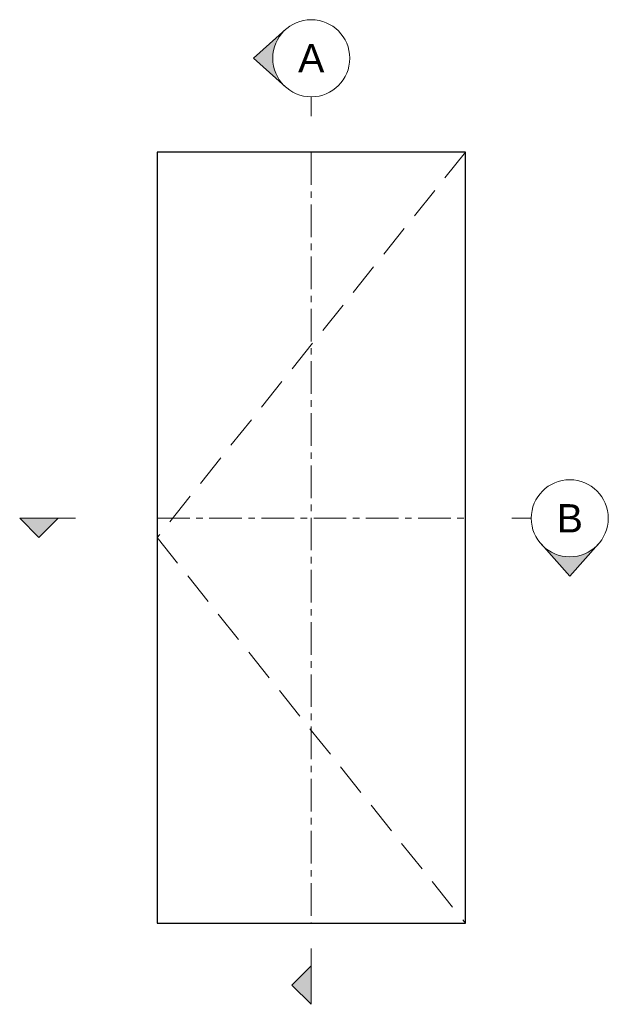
# Model space of a CAD drawing. Header units: millimetres. Extents: x 80 to 17288, y -2623 to 7492.
# Tile 8 of 125: x 1756 to 1986, y -1598 to -1215. Entities that reach past the tile are written whole.
import ezdxf

# ---------------------------------------------------------------- set-up
doc = ezdxf.new("R2010")
doc.units = ezdxf.units.MM
doc.linetypes.add('CENTERX2', pattern=[20.32, 12.7, -2.54, 2.54, -2.54])
doc.linetypes.add('HIDDEN', pattern=[1.905, 1.27, -0.635])
doc.layers.add('UNO-Dark Grey', color=7, linetype='Continuous', lineweight=13, true_color=0x44474e)
doc.styles.add('UNO Text', font='arial.ttf')

msp = doc.modelspace()

# ---------------------------------------------------------------- hatches: boundary and pattern name
at = {"layer": 'UNO-Dark Grey'}
h = msp.add_hatch(color=256, dxfattribs=at)
h.dxf.hatch_style = 1
h.paths.add_polyline_path([(1860, -1240.9, -0.213422), (1855, -1229.72, -0.213422), (1860, -1218.54), (1847.5, -1229.72)])
h = msp.add_hatch(color=256, dxfattribs=at)
h.dxf.hatch_style = 1
h.paths.add_polyline_path([(1756.5, -1408.76), (1764, -1416.26), (1771.5, -1408.76)])
h = msp.add_hatch(color=256, dxfattribs=at)
h.dxf.hatch_style = 1
h.paths.add_polyline_path([(1959.47, -1418.76), (1970.65, -1431.26), (1981.83, -1418.76, -0.447214)])
h = msp.add_hatch(color=256, dxfattribs=at)
h.dxf.hatch_style = 1
h.paths.add_polyline_path([(1870, -1582.91), (1862.5, -1590.41), (1870, -1597.91)])

# ---------------------------------------------------------------- linework, layer by layer
msp.add_lwpolyline([(1810, -1566.29), (1930, -1566.29), (1930, -1266.29), (1810, -1266.29)], close=True)
for p, q in [((1847.5, -1229.72), (1860, -1218.54)), ((1847.5, -1229.72), (1860, -1240.9)), ((1870, -1244.72), (1870, -1252.22)), ((1756.5, -1408.76), (1764, -1416.26)), ((1778.26, -1408.76), (1756.5, -1408.76)), ((1771.5, -1408.76), (1764, -1416.26)), ((1955.65, -1408.76), (1948.15, -1408.76)), ((1970.65, -1431.26), (1959.47, -1418.76)), ((1970.65, -1431.26), (1981.83, -1418.76)), ((1870, -1576.15), (1870, -1597.91)), ((1870, -1582.91), (1862.5, -1590.41)), ((1870, -1597.91), (1862.5, -1590.41))]:
    msp.add_line(p, q, dxfattribs=at)
at = {"layer": 'UNO-Dark Grey', "linetype": 'HIDDEN', "ltscale": 10}
msp.add_lwpolyline([(1930, -1266.29), (1810, -1416.29), (1930, -1566.29)], dxfattribs=at)
at = {"layer": 'UNO-Dark Grey', "linetype": 'CENTERX2'}
for points in [[(1870, -1266.29), (1870, -1566.29)], [(1810, -1408.76), (1930, -1408.76)]]:
    msp.add_lwpolyline(points, dxfattribs=at)
at = {"layer": 'UNO-Dark Grey'}
for centre in [(1870, -1229.72), (1970.65, -1408.76)]:
    msp.add_circle(centre, 15, dxfattribs=at)

# ---------------------------------------------------------------- texts
at = {"layer": 'UNO-Dark Grey', "char_height": 11, "attachment_point": 5, "style": 'UNO Text'}
for s, insert in [('A', (1870, -1229.72)), ('B', (1970.65, -1408.76))]:
    msp.add_mtext_dynamic_manual_height_columns(s, width=8.0833, gutter_width=12.5, heights=[0], dxfattribs=dict(at, insert=insert))

doc.saveas('drawing.dxf')
